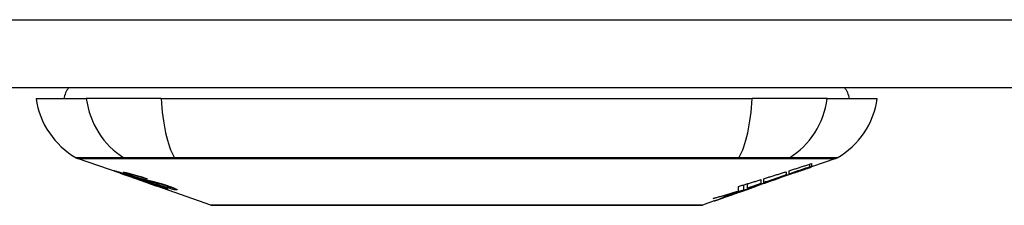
# Model space of a CAD drawing. Header units: inches. Extents: x 19 to 626, y 56 to 294.
# Tile 35 of 256: x 116.977 to 118.406, y 55.894 to 56.164. Entities that reach past the tile are written whole.
import ezdxf

# ---------------------------------------------------------------- set-up
doc = ezdxf.new("R2010")
doc.units = ezdxf.units.IN
doc.header["$MEASUREMENT"] = 0
doc.layers.add('Visible Edges(ANSI)', color=7, linetype='Continuous', lineweight=25)
doc.layers.add('Visible Tangent Edges(ANSI)', color=7, linetype='Continuous', lineweight=25)

msp = doc.modelspace()

# ---------------------------------------------------------------- linework, layer by layer
at = {"layer": 'Visible Edges(ANSI)'}
for p, q in [((150.4139, 56.065), (84.8089, 56.065)), ((117.0012, 56.0493), (117.074, 56.0493)), ((117.1827, 56.0493), (117.074, 56.0493)), ((117.1827, 56.0493), (118.0401, 56.0493)), ((118.1489, 56.0493), (118.0401, 56.0493)), ((118.1489, 56.0493), (118.2217, 56.0493)), ((117.1229, 55.9407), (117.0611, 55.9624)), ((118.1241, 55.9501), (118.1241, 55.9542)), ((118.1618, 55.9624), (118.1263, 55.95)), ((118.1263, 55.9549), (118.1263, 55.9502)), ((118.1263, 55.95), (118.1263, 55.95)), ((117.1229, 55.9407), (117.1307, 55.938)), ((117.1233, 55.9414), (117.1233, 55.9421)), ((117.1307, 55.938), (117.1311, 55.9379)), ((117.1662, 55.9256), (117.1311, 55.9379)), ((117.1365, 55.9393), (117.1365, 55.9406)), ((117.1439, 55.9351), (117.1439, 55.9354)), ((118.0896, 55.9431), (118.0896, 55.9383)), ((118.0937, 55.9397), (118.0937, 55.9444)), ((118.1022, 55.9416), (118.1022, 55.9423)), ((117.1605, 55.9328), (117.1605, 55.9335)), ((117.1667, 55.9254), (117.1764, 55.922)), ((117.2546, 55.8946), (117.1764, 55.922)), ((117.1837, 55.9207), (117.1837, 55.9215)), ((117.1973, 55.9195), (117.1973, 55.9209)), ((118.0203, 55.915), (118.0203, 55.9216)), ((118.0279, 55.9164), (118.0279, 55.9239)), ((118.0332, 55.919), (118.0332, 55.9255)), ((118.0428, 55.9208), (118.0428, 55.9209)), ((118.0446, 55.9215), (118.045, 55.9216)), ((118.045, 55.9216), (118.045, 55.9228)), ((118.0529, 55.9316), (118.0529, 55.9257)), ((118.057, 55.9271), (118.057, 55.9328)), ((118.057, 55.9264), (118.057, 55.9267)), ((118.0788, 55.9334), (118.0683, 55.9297)), ((118.0736, 55.9315), (118.0734, 55.9314)), ((118.0736, 55.9315), (118.0736, 55.9319)), ((118.0069, 55.9082), (118.0069, 55.9082)), ((118.0198, 55.9127), (118.0162, 55.9114)), ((118.0162, 55.9114), (118.0162, 55.9115)), ((118.0334, 55.9175), (118.0299, 55.9163)), ((118.0403, 55.9198), (118.0357, 55.9182)), ((117.9851, 55.9005), (117.9682, 55.8946))]:
    msp.add_line(p, q, dxfattribs=at)
at = {"layer": 'Visible Edges(ANSI)', "flags": 128}
for points in [[(118.0736, 55.9319), (118.0755, 55.9326), (118.0775, 55.9333), (118.0795, 55.934), (118.0814, 55.9347), (118.0834, 55.9354), (118.0854, 55.9362), (118.0873, 55.9369), (118.0893, 55.9376), (118.0914, 55.9383), (118.0934, 55.9391), (118.0954, 55.9398), (118.0975, 55.9405), (118.0996, 55.9413), (118.1017, 55.942), (118.1038, 55.9428), (118.1059, 55.9436), (118.1081, 55.9444), (118.1103, 55.9452), (118.1125, 55.946), (118.1147, 55.9468), (118.117, 55.9476), (118.1193, 55.9484), (118.1217, 55.9493), (118.1241, 55.9501)], [(118.0937, 55.9444), (118.0951, 55.9448), (118.0964, 55.9453), (118.0978, 55.9457), (118.0992, 55.9461), (118.1005, 55.9466), (118.1019, 55.947), (118.1032, 55.9474), (118.1046, 55.9479), (118.106, 55.9483), (118.1073, 55.9487), (118.1087, 55.9492), (118.11, 55.9496), (118.1114, 55.9501), (118.1128, 55.9505), (118.1141, 55.9509), (118.1155, 55.9514), (118.1168, 55.9518), (118.1182, 55.9522), (118.1195, 55.9527), (118.1209, 55.9531), (118.1223, 55.9536), (118.1236, 55.954), (118.125, 55.9544), (118.1263, 55.9549)], [(118.1241, 55.9501), (118.1228, 55.9497), (118.1216, 55.9493), (118.1203, 55.9488), (118.119, 55.9484), (118.1178, 55.948), (118.1165, 55.9475), (118.1152, 55.9471), (118.114, 55.9467), (118.1127, 55.9462), (118.1114, 55.9458), (118.1102, 55.9454), (118.1089, 55.9449), (118.1076, 55.9445), (118.1064, 55.9441), (118.1051, 55.9436), (118.1038, 55.9432), (118.1026, 55.9427), (118.1013, 55.9423), (118.1, 55.9419), (118.0988, 55.9414), (118.0975, 55.941), (118.0962, 55.9406), (118.095, 55.9401), (118.0937, 55.9397)], [(118.1263, 55.9502), (118.1253, 55.9499), (118.1243, 55.9495), (118.1233, 55.9492), (118.1224, 55.9488), (118.1214, 55.9484), (118.1204, 55.9481), (118.1194, 55.9477), (118.1184, 55.9474), (118.1173, 55.947), (118.1163, 55.9467), (118.1153, 55.9463), (118.1143, 55.9459), (118.1133, 55.9456), (118.1123, 55.9452), (118.1113, 55.9449), (118.1103, 55.9445), (118.1093, 55.9441), (118.1083, 55.9438), (118.1073, 55.9434), (118.1063, 55.9431), (118.1052, 55.9427), (118.1042, 55.9424), (118.1032, 55.942), (118.1022, 55.9416)], [(118.1022, 55.9416), (118.1032, 55.942), (118.1042, 55.9423), (118.1052, 55.9427), (118.1062, 55.943), (118.1073, 55.9434), (118.1083, 55.9437), (118.1093, 55.9441), (118.1103, 55.9444), (118.1113, 55.9448), (118.1123, 55.9451), (118.1133, 55.9454), (118.1143, 55.9458), (118.1153, 55.9461), (118.1163, 55.9465), (118.1173, 55.9468), (118.1183, 55.9472), (118.1193, 55.9475), (118.1203, 55.9479), (118.1213, 55.9482), (118.1223, 55.9486), (118.1233, 55.9489), (118.1243, 55.9493), (118.1253, 55.9496), (118.1263, 55.95)], [(117.1332, 55.9374), (117.1321, 55.9378), (117.1309, 55.9382), (117.1298, 55.9386), (117.1287, 55.939), (117.1277, 55.9394), (117.1266, 55.9398), (117.1256, 55.9401), (117.1246, 55.9405), (117.1237, 55.9408), (117.1227, 55.9412), (117.1217, 55.9415), (117.1207, 55.9419), (117.1197, 55.9423), (117.1188, 55.9426), (117.118, 55.9429), (117.1172, 55.9432), (117.1166, 55.9435), (117.116, 55.9437), (117.1155, 55.9439), (117.115, 55.9441), (117.1146, 55.9443), (117.1144, 55.9444), (117.1145, 55.9445), (117.1148, 55.9444)], [(117.1148, 55.9444), (117.1156, 55.9443), (117.1166, 55.944), (117.1178, 55.9437), (117.119, 55.9434), (117.1202, 55.9431), (117.1212, 55.9428), (117.1224, 55.9424), (117.1237, 55.942), (117.1251, 55.9416), (117.1266, 55.9411), (117.1281, 55.9407), (117.1295, 55.9402), (117.131, 55.9397), (117.1323, 55.9393), (117.1336, 55.9389), (117.1348, 55.9385), (117.136, 55.9381), (117.1372, 55.9377), (117.1384, 55.9373), (117.1396, 55.9369), (117.1408, 55.9365), (117.142, 55.9361), (117.1432, 55.9357), (117.1444, 55.9353)], [(117.1237, 55.9414), (117.1235, 55.9414), (117.1234, 55.9414), (117.1233, 55.9414), (117.1233, 55.9414), (117.1234, 55.9413), (117.1235, 55.9413), (117.1236, 55.9412), (117.1239, 55.9411), (117.1242, 55.9409), (117.1245, 55.9408), (117.125, 55.9406), (117.1255, 55.9404), (117.1261, 55.9402), (117.1268, 55.9399), (117.1275, 55.9396), (117.1283, 55.9394), (117.129, 55.9391), (117.1296, 55.9389), (117.1303, 55.9386), (117.1309, 55.9384), (117.1316, 55.9382), (117.1323, 55.9379), (117.133, 55.9377), (117.1337, 55.9374)], [(117.1439, 55.9351), (117.1427, 55.9355), (117.1414, 55.9359), (117.1402, 55.9363), (117.1389, 55.9367), (117.1377, 55.9371), (117.1365, 55.9375), (117.1353, 55.9379), (117.1342, 55.9383), (117.1331, 55.9387), (117.132, 55.939), (117.1309, 55.9394), (117.1299, 55.9397), (117.1289, 55.94), (117.1281, 55.9402), (117.1274, 55.9404), (117.1267, 55.9406), (117.1261, 55.9408), (117.1256, 55.9409), (117.1252, 55.941), (117.1248, 55.9411), (117.1244, 55.9412), (117.1241, 55.9413), (117.1239, 55.9413), (117.1237, 55.9414)], [(117.1431, 55.936), (117.142, 55.9364), (117.1409, 55.9368), (117.1399, 55.9371), (117.1389, 55.9375), (117.1379, 55.9379), (117.1369, 55.9382), (117.136, 55.9385), (117.1352, 55.9389), (117.1343, 55.9392), (117.1335, 55.9395), (117.1327, 55.9398), (117.1317, 55.9402), (117.1306, 55.9407), (117.1295, 55.9411), (117.1287, 55.9415), (117.1281, 55.9418), (117.1278, 55.942), (117.1277, 55.9422), (117.1276, 55.9422), (117.1277, 55.9423), (117.1279, 55.9423), (117.1282, 55.9423), (117.1286, 55.9423), (117.1291, 55.9422)], [(117.1291, 55.9422), (117.1299, 55.9421), (117.1309, 55.9419), (117.132, 55.9417), (117.1332, 55.9414), (117.1345, 55.9411), (117.1359, 55.9408), (117.1372, 55.9404), (117.1387, 55.9401), (117.1403, 55.9396), (117.1419, 55.9392), (117.1437, 55.9387), (117.1455, 55.9382), (117.1472, 55.9377), (117.1488, 55.9372), (117.1504, 55.9367), (117.1518, 55.9363), (117.1531, 55.9359), (117.1544, 55.9354), (117.1558, 55.935), (117.1571, 55.9346), (117.1584, 55.9342), (117.1597, 55.9337), (117.161, 55.9333), (117.1623, 55.9329)], [(117.1531, 55.9307), (117.1524, 55.931), (117.1516, 55.9312), (117.1507, 55.9315), (117.1499, 55.9318), (117.1489, 55.9321), (117.148, 55.9324), (117.1469, 55.9327), (117.1459, 55.9331), (117.1449, 55.9334), (117.144, 55.9337), (117.143, 55.934), (117.1422, 55.9343), (117.1414, 55.9346), (117.1406, 55.9349), (117.1399, 55.9351), (117.1392, 55.9354), (117.1384, 55.9356), (117.1377, 55.9359), (117.1369, 55.9361), (117.1362, 55.9364), (117.1355, 55.9367), (117.1347, 55.9369), (117.134, 55.9372), (117.1332, 55.9374)], [(117.1337, 55.9374), (117.1344, 55.9372), (117.1351, 55.937), (117.1358, 55.9367), (117.1365, 55.9365), (117.1372, 55.9362), (117.1379, 55.936), (117.1385, 55.9358), (117.1392, 55.9356), (117.1397, 55.9354), (117.1403, 55.9352), (117.1408, 55.935), (117.1412, 55.9349), (117.1417, 55.9347), (117.1421, 55.9346), (117.1425, 55.9345), (117.1428, 55.9343), (117.1432, 55.9342), (117.1435, 55.9341), (117.1439, 55.934), (117.1442, 55.9339), (117.1445, 55.9338), (117.1448, 55.9337), (117.1451, 55.9336), (117.1454, 55.9335)], [(117.1378, 55.9393), (117.1373, 55.9393), (117.1369, 55.9394), (117.1367, 55.9394), (117.1366, 55.9393), (117.1365, 55.9392), (117.1366, 55.9391), (117.1368, 55.939), (117.137, 55.9389), (117.1372, 55.9388), (117.1376, 55.9386), (117.138, 55.9384), (117.1384, 55.9382), (117.139, 55.938), (117.1396, 55.9378), (117.1401, 55.9376), (117.1407, 55.9374), (117.1412, 55.9372), (117.1417, 55.937), (117.1422, 55.9368), (117.1427, 55.9366), (117.1432, 55.9364), (117.1437, 55.9362), (117.1443, 55.936), (117.1449, 55.9358)], [(117.1605, 55.9328), (117.1598, 55.9331), (117.1591, 55.9333), (117.1583, 55.9336), (117.1576, 55.9338), (117.1568, 55.9341), (117.1561, 55.9343), (117.1553, 55.9345), (117.1546, 55.9348), (117.1539, 55.935), (117.1531, 55.9352), (117.1524, 55.9355), (117.1517, 55.9357), (117.151, 55.9359), (117.1501, 55.9361), (117.1491, 55.9364), (117.148, 55.9368), (117.1467, 55.9371), (117.1454, 55.9375), (117.1439, 55.9379), (117.1424, 55.9383), (117.1409, 55.9386), (117.1397, 55.9389), (117.1386, 55.9391), (117.1378, 55.9393)], [(117.1642, 55.9293), (117.1633, 55.9296), (117.1624, 55.9298), (117.1614, 55.9301), (117.1604, 55.9304), (117.1594, 55.9307), (117.1583, 55.931), (117.1572, 55.9314), (117.156, 55.9317), (117.155, 55.932), (117.154, 55.9324), (117.153, 55.9327), (117.1521, 55.933), (117.1513, 55.9332), (117.1505, 55.9335), (117.1498, 55.9337), (117.149, 55.934), (117.1483, 55.9342), (117.1475, 55.9345), (117.1468, 55.9347), (117.146, 55.935), (117.1453, 55.9353), (117.1445, 55.9355), (117.1438, 55.9358), (117.1431, 55.936)], [(117.1444, 55.9353), (117.1444, 55.9352), (117.1444, 55.9352), (117.1443, 55.9352), (117.1443, 55.9352), (117.1443, 55.9352), (117.1443, 55.9352), (117.1443, 55.9352), (117.1442, 55.9352), (117.1442, 55.9352), (117.1442, 55.9352), (117.1442, 55.9352), (117.1442, 55.9352), (117.1441, 55.9351), (117.1441, 55.9351), (117.1441, 55.9351), (117.1441, 55.9351), (117.144, 55.9351), (117.144, 55.9351), (117.144, 55.9351), (117.144, 55.9351), (117.144, 55.9351), (117.1439, 55.9351), (117.1439, 55.9351), (117.1439, 55.9351)], [(117.1449, 55.9358), (117.1456, 55.9356), (117.1463, 55.9353), (117.1471, 55.9351), (117.1478, 55.9349), (117.1485, 55.9346), (117.1493, 55.9344), (117.15, 55.9341), (117.1506, 55.9339), (117.1513, 55.9337), (117.1518, 55.9335), (117.1523, 55.9334), (117.1528, 55.9332), (117.1533, 55.9331), (117.1537, 55.933), (117.1541, 55.9329), (117.1545, 55.9327), (117.1549, 55.9326), (117.1553, 55.9325), (117.1557, 55.9324), (117.1561, 55.9323), (117.1565, 55.9322), (117.1568, 55.9321), (117.1571, 55.932), (117.1575, 55.9319)], [(118.057, 55.9328), (118.0583, 55.9332), (118.0597, 55.9337), (118.0611, 55.9341), (118.0624, 55.9345), (118.0638, 55.9349), (118.0651, 55.9354), (118.0665, 55.9358), (118.0679, 55.9362), (118.0692, 55.9366), (118.0706, 55.9371), (118.072, 55.9375), (118.0733, 55.9379), (118.0747, 55.9383), (118.076, 55.9388), (118.0774, 55.9392), (118.0787, 55.9396), (118.0801, 55.9401), (118.0815, 55.9405), (118.0828, 55.9409), (118.0842, 55.9414), (118.0855, 55.9418), (118.0869, 55.9422), (118.0882, 55.9426), (118.0896, 55.9431)], [(118.0896, 55.9383), (118.0883, 55.9378), (118.0869, 55.9374), (118.0855, 55.9369), (118.0842, 55.9364), (118.0828, 55.936), (118.0815, 55.9355), (118.0801, 55.935), (118.0787, 55.9346), (118.0774, 55.9341), (118.076, 55.9336), (118.0747, 55.9332), (118.0733, 55.9327), (118.0719, 55.9322), (118.0706, 55.9318), (118.0692, 55.9313), (118.0679, 55.9308), (118.0665, 55.9304), (118.0651, 55.9299), (118.0638, 55.9294), (118.0624, 55.929), (118.0611, 55.9285), (118.0597, 55.9281), (118.0583, 55.9276), (118.057, 55.9271)], [(118.1074, 55.9434), (118.106, 55.9429), (118.1046, 55.9424), (118.1032, 55.9419), (118.1018, 55.9414), (118.1004, 55.9409), (118.0989, 55.9404), (118.0975, 55.9399), (118.0961, 55.9394), (118.0947, 55.9389), (118.0933, 55.9384), (118.0919, 55.9379), (118.0905, 55.9374), (118.0891, 55.9369), (118.0876, 55.9364), (118.0862, 55.9359), (118.0848, 55.9354), (118.0834, 55.9349), (118.082, 55.9345), (118.0806, 55.934), (118.0792, 55.9335), (118.0778, 55.933), (118.0764, 55.9325), (118.075, 55.932), (118.0736, 55.9315)], [(117.1454, 55.9335), (117.1457, 55.9334), (117.1461, 55.9333), (117.1465, 55.9332), (117.147, 55.9331), (117.1474, 55.933), (117.1479, 55.9328), (117.1483, 55.9327), (117.1488, 55.9326), (117.1493, 55.9324), (117.1498, 55.9323), (117.1504, 55.9321), (117.1509, 55.932), (117.1514, 55.9319), (117.1519, 55.9317), (117.1525, 55.9316), (117.153, 55.9314), (117.1535, 55.9313), (117.1541, 55.9311), (117.1546, 55.931), (117.1552, 55.9308), (117.1558, 55.9307), (117.1564, 55.9305), (117.157, 55.9303), (117.1576, 55.9302)], [(117.1675, 55.9267), (117.1669, 55.9269), (117.1662, 55.9271), (117.1655, 55.9273), (117.1648, 55.9275), (117.1642, 55.9276), (117.1635, 55.9278), (117.1629, 55.928), (117.1624, 55.9281), (117.1618, 55.9283), (117.1613, 55.9284), (117.1609, 55.9285), (117.1604, 55.9286), (117.1599, 55.9288), (117.1595, 55.9289), (117.159, 55.929), (117.1585, 55.9292), (117.1579, 55.9293), (117.1573, 55.9295), (117.1567, 55.9296), (117.156, 55.9298), (117.1553, 55.9301), (117.1546, 55.9303), (117.1538, 55.9305), (117.1531, 55.9307)], [(117.1575, 55.9319), (117.1579, 55.9318), (117.1584, 55.9317), (117.1589, 55.9316), (117.1595, 55.9314), (117.1601, 55.9313), (117.1607, 55.9312), (117.1613, 55.931), (117.1619, 55.9309), (117.1626, 55.9307), (117.1633, 55.9306), (117.164, 55.9304), (117.1647, 55.9302), (117.1654, 55.9301), (117.1661, 55.9299), (117.1668, 55.9298), (117.1675, 55.9296), (117.1682, 55.9294), (117.1689, 55.9293), (117.1696, 55.9291), (117.1703, 55.929), (117.171, 55.9288), (117.1718, 55.9286), (117.1725, 55.9284), (117.1733, 55.9283)], [(117.1576, 55.9302), (117.1583, 55.93), (117.1591, 55.9297), (117.1598, 55.9295), (117.1607, 55.9293), (117.1616, 55.929), (117.1625, 55.9287), (117.1634, 55.9284), (117.1644, 55.9281), (117.1652, 55.9278), (117.1661, 55.9276), (117.1669, 55.9273), (117.1676, 55.9271), (117.1682, 55.9269), (117.1689, 55.9267), (117.1695, 55.9265), (117.1701, 55.9263), (117.1708, 55.9261), (117.1714, 55.9258), (117.172, 55.9256), (117.1727, 55.9254), (117.1733, 55.9252), (117.1739, 55.925), (117.1746, 55.9248), (117.1752, 55.9246)], [(117.1623, 55.9329), (117.1623, 55.9329), (117.1622, 55.9329), (117.1621, 55.9329), (117.162, 55.9329), (117.162, 55.9329), (117.1619, 55.9329), (117.1618, 55.9329), (117.1617, 55.9329), (117.1617, 55.9329), (117.1616, 55.9329), (117.1615, 55.9329), (117.1614, 55.9329), (117.1614, 55.9329), (117.1613, 55.9329), (117.1612, 55.9329), (117.1611, 55.9329), (117.1611, 55.9329), (117.161, 55.9328), (117.1609, 55.9328), (117.1608, 55.9328), (117.1608, 55.9328), (117.1607, 55.9328), (117.1606, 55.9328), (117.1605, 55.9328)], [(117.1826, 55.9249), (117.1819, 55.9251), (117.1811, 55.9253), (117.1803, 55.9255), (117.1795, 55.9257), (117.1787, 55.9259), (117.1779, 55.9261), (117.1771, 55.9263), (117.1763, 55.9265), (117.1756, 55.9266), (117.175, 55.9268), (117.1743, 55.9269), (117.1737, 55.927), (117.1731, 55.9272), (117.1724, 55.9273), (117.1718, 55.9275), (117.1711, 55.9276), (117.1703, 55.9278), (117.1696, 55.928), (117.1687, 55.9282), (117.1678, 55.9284), (117.1669, 55.9286), (117.166, 55.9288), (117.1651, 55.9291), (117.1642, 55.9293)], [(117.192, 55.9176), (117.1918, 55.9177), (117.1915, 55.9177), (117.1912, 55.9178), (117.1908, 55.9179), (117.1903, 55.918), (117.1898, 55.9181), (117.1892, 55.9183), (117.1886, 55.9184), (117.1879, 55.9186), (117.1871, 55.9189), (117.1861, 55.9192), (117.185, 55.9196), (117.1835, 55.92), (117.1819, 55.9206), (117.1801, 55.9211), (117.1784, 55.9217), (117.1767, 55.9223), (117.1752, 55.9228), (117.1737, 55.9233), (117.1721, 55.9239), (117.1706, 55.9244), (117.169, 55.9249), (117.1675, 55.9255), (117.1659, 55.926)], [(117.1659, 55.926), (117.1659, 55.926), (117.1659, 55.926), (117.166, 55.926), (117.166, 55.926), (117.166, 55.926), (117.166, 55.926), (117.1661, 55.926), (117.1661, 55.926), (117.1661, 55.926), (117.1661, 55.926), (117.1662, 55.926), (117.1662, 55.926), (117.1662, 55.926), (117.1662, 55.926), (117.1663, 55.926), (117.1663, 55.926), (117.1663, 55.926), (117.1663, 55.926), (117.1664, 55.926), (117.1664, 55.926), (117.1664, 55.926), (117.1664, 55.926), (117.1665, 55.926), (117.1665, 55.926)], [(117.1662, 55.9256), (117.1663, 55.9256), (117.1663, 55.9256), (117.1663, 55.9256), (117.1663, 55.9256), (117.1663, 55.9255), (117.1663, 55.9255), (117.1664, 55.9255), (117.1664, 55.9255), (117.1664, 55.9255), (117.1664, 55.9255), (117.1664, 55.9255), (117.1665, 55.9255), (117.1665, 55.9255), (117.1665, 55.9255), (117.1665, 55.9255), (117.1665, 55.9255), (117.1665, 55.9255), (117.1666, 55.9255), (117.1666, 55.9255), (117.1666, 55.9255), (117.1666, 55.9255), (117.1666, 55.9254), (117.1666, 55.9254), (117.1667, 55.9254)], [(117.1665, 55.926), (117.1681, 55.9254), (117.1697, 55.9249), (117.1714, 55.9243), (117.1729, 55.9238), (117.1745, 55.9233), (117.1759, 55.9228), (117.1772, 55.9224), (117.1782, 55.9221), (117.1789, 55.9218), (117.1794, 55.9217), (117.1799, 55.9215), (117.1803, 55.9214), (117.1807, 55.9213), (117.1811, 55.9212), (117.1814, 55.9211), (117.1817, 55.921), (117.182, 55.9209), (117.1823, 55.9209), (117.1825, 55.9208), (117.1827, 55.9208), (117.1829, 55.9207), (117.183, 55.9207), (117.1832, 55.9207), (117.1833, 55.9207)], [(117.1746, 55.9244), (117.1743, 55.9245), (117.1739, 55.9246), (117.1736, 55.9247), (117.1733, 55.9248), (117.173, 55.9249), (117.1727, 55.925), (117.1724, 55.9251), (117.1721, 55.9252), (117.1718, 55.9253), (117.1715, 55.9254), (117.1711, 55.9255), (117.1708, 55.9256), (117.1705, 55.9257), (117.1702, 55.9258), (117.1699, 55.9259), (117.1697, 55.926), (117.1694, 55.9261), (117.1691, 55.9262), (117.1688, 55.9263), (117.1686, 55.9263), (117.1683, 55.9264), (117.168, 55.9265), (117.1678, 55.9266), (117.1675, 55.9267)], [(117.1733, 55.9283), (117.1741, 55.928), (117.175, 55.9278), (117.1759, 55.9276), (117.1768, 55.9273), (117.1778, 55.9271), (117.1788, 55.9268), (117.1798, 55.9265), (117.1808, 55.9262), (117.1817, 55.9259), (117.1826, 55.9257), (117.1834, 55.9254), (117.1842, 55.9252), (117.1849, 55.925), (117.1855, 55.9248), (117.1862, 55.9246), (117.1868, 55.9244), (117.1874, 55.9242), (117.1881, 55.924), (117.1887, 55.9238), (117.1893, 55.9236), (117.19, 55.9234), (117.1906, 55.9232), (117.1912, 55.923), (117.1918, 55.9228)], [(117.1833, 55.9207), (117.1834, 55.9207), (117.1835, 55.9207), (117.1835, 55.9207), (117.1836, 55.9207), (117.1836, 55.9207), (117.1837, 55.9207), (117.1837, 55.9207), (117.1837, 55.9207), (117.1837, 55.9207), (117.1837, 55.9208), (117.1836, 55.9208), (117.1836, 55.9208), (117.1835, 55.9209), (117.1834, 55.921), (117.1833, 55.921), (117.1831, 55.9211), (117.183, 55.9212), (117.1828, 55.9213), (117.1824, 55.9214), (117.1816, 55.9217), (117.1803, 55.9223), (117.1786, 55.9229), (117.1767, 55.9236), (117.1746, 55.9244)], [(117.2044, 55.9165), (117.204, 55.9166), (117.2034, 55.9166), (117.2028, 55.9167), (117.2022, 55.9168), (117.2015, 55.917), (117.2007, 55.9171), (117.1998, 55.9173), (117.1989, 55.9176), (117.1979, 55.9178), (117.1968, 55.9181), (117.1955, 55.9185), (117.194, 55.9189), (117.1923, 55.9194), (117.1905, 55.9199), (117.1887, 55.9204), (117.187, 55.921), (117.1854, 55.9215), (117.1839, 55.922), (117.1824, 55.9225), (117.181, 55.923), (117.1795, 55.9235), (117.178, 55.9239), (117.1766, 55.9244), (117.1751, 55.9249)], [(117.1751, 55.9249), (117.1752, 55.9249), (117.1753, 55.9249), (117.1754, 55.9249), (117.1754, 55.9249), (117.1755, 55.9249), (117.1756, 55.9249), (117.1757, 55.9249), (117.1758, 55.9249), (117.1758, 55.9249), (117.1759, 55.9249), (117.176, 55.9249), (117.1761, 55.9249), (117.1761, 55.9249), (117.1762, 55.9249), (117.1763, 55.9248), (117.1764, 55.9248), (117.1765, 55.9248), (117.1765, 55.9248), (117.1766, 55.9248), (117.1767, 55.9248), (117.1768, 55.9248), (117.1769, 55.9248), (117.1769, 55.9248), (117.177, 55.9248)], [(117.1752, 55.9246), (117.1774, 55.9238), (117.1794, 55.9231), (117.1814, 55.9224), (117.1833, 55.9217), (117.185, 55.921), (117.1864, 55.9205), (117.1875, 55.9201), (117.1882, 55.9198), (117.1888, 55.9196), (117.1893, 55.9194), (117.1897, 55.9192), (117.1902, 55.919), (117.1905, 55.9188), (117.1909, 55.9187), (117.1912, 55.9185), (117.1914, 55.9184), (117.1917, 55.9182), (117.192, 55.9181), (117.1922, 55.918), (117.1924, 55.9178), (117.1924, 55.9177), (117.1924, 55.9177), (117.1923, 55.9176), (117.192, 55.9176)], [(117.177, 55.9248), (117.1783, 55.9244), (117.1795, 55.9239), (117.1808, 55.9235), (117.1821, 55.9231), (117.1833, 55.9227), (117.1846, 55.9223), (117.1858, 55.9219), (117.187, 55.9216), (117.1881, 55.9212), (117.1891, 55.9209), (117.19, 55.9207), (117.1907, 55.9205), (117.1914, 55.9203), (117.1919, 55.9202), (117.1925, 55.92), (117.193, 55.9199), (117.1935, 55.9198), (117.1939, 55.9197), (117.1943, 55.9196), (117.1947, 55.9196), (117.195, 55.9195), (117.1954, 55.9195), (117.1957, 55.9194), (117.1959, 55.9194)], [(117.1899, 55.9227), (117.1896, 55.9228), (117.1893, 55.9229), (117.189, 55.923), (117.1887, 55.9231), (117.1883, 55.9232), (117.188, 55.9233), (117.1877, 55.9234), (117.1874, 55.9235), (117.1871, 55.9236), (117.1868, 55.9237), (117.1865, 55.9238), (117.1862, 55.9239), (117.1858, 55.924), (117.1855, 55.9241), (117.1852, 55.9242), (117.1849, 55.9243), (117.1846, 55.9244), (117.1843, 55.9245), (117.184, 55.9245), (117.1838, 55.9246), (117.1835, 55.9247), (117.1832, 55.9248), (117.1829, 55.9249), (117.1826, 55.9249)], [(117.1959, 55.9194), (117.1961, 55.9194), (117.1963, 55.9194), (117.1965, 55.9194), (117.1966, 55.9194), (117.1968, 55.9194), (117.1969, 55.9194), (117.197, 55.9194), (117.1971, 55.9194), (117.1972, 55.9194), (117.1973, 55.9195), (117.1973, 55.9195), (117.1973, 55.9196), (117.1973, 55.9196), (117.1972, 55.9197), (117.1971, 55.9198), (117.197, 55.9199), (117.1967, 55.92), (117.1962, 55.9203), (117.1955, 55.9206), (117.1947, 55.9209), (117.1937, 55.9213), (117.1925, 55.9218), (117.1913, 55.9222), (117.1899, 55.9227)], [(117.1918, 55.9228), (117.1928, 55.9225), (117.1937, 55.9221), (117.1946, 55.9218), (117.1955, 55.9215), (117.1964, 55.9212), (117.1972, 55.9209), (117.198, 55.9206), (117.1988, 55.9203), (117.1996, 55.92), (117.2003, 55.9197), (117.201, 55.9195), (117.2017, 55.9192), (117.2026, 55.9188), (117.2037, 55.9183), (117.2046, 55.9178), (117.2053, 55.9174), (117.2057, 55.9171), (117.2059, 55.9169), (117.206, 55.9167), (117.2059, 55.9166), (117.2057, 55.9165), (117.2054, 55.9165), (117.205, 55.9165), (117.2044, 55.9165)], [(118.045, 55.9216), (118.0431, 55.921), (118.0412, 55.9204), (118.0393, 55.9197), (118.0374, 55.9191), (118.0355, 55.9184), (118.0336, 55.9178), (118.0317, 55.9172), (118.0298, 55.9165), (118.0279, 55.9159), (118.026, 55.9152), (118.0241, 55.9146), (118.0221, 55.914), (118.0202, 55.9133), (118.0183, 55.9127), (118.0163, 55.9121), (118.0144, 55.9114), (118.0125, 55.9108), (118.0105, 55.9102), (118.0086, 55.9096), (118.0067, 55.9089), (118.0048, 55.9083), (118.0028, 55.9077), (118.0009, 55.9071), (117.999, 55.9065)], [(118.0203, 55.9216), (118.0217, 55.922), (118.023, 55.9224), (118.0244, 55.9228), (118.0257, 55.9233), (118.0271, 55.9237), (118.0285, 55.9241), (118.0298, 55.9245), (118.0312, 55.9249), (118.0325, 55.9253), (118.0339, 55.9257), (118.0353, 55.9261), (118.0366, 55.9266), (118.038, 55.927), (118.0393, 55.9274), (118.0407, 55.9278), (118.0421, 55.9282), (118.0434, 55.9286), (118.0448, 55.929), (118.0461, 55.9295), (118.0475, 55.9299), (118.0488, 55.9303), (118.0502, 55.9307), (118.0516, 55.9311), (118.0529, 55.9316)], [(118.0299, 55.9163), (118.0306, 55.9165), (118.0312, 55.9167), (118.0318, 55.9169), (118.0324, 55.9172), (118.033, 55.9174), (118.0336, 55.9176), (118.0342, 55.9178), (118.0348, 55.918), (118.0355, 55.9182), (118.0361, 55.9185), (118.0367, 55.9187), (118.0373, 55.9189), (118.0379, 55.9191), (118.0385, 55.9193), (118.0391, 55.9196), (118.0397, 55.9198), (118.0403, 55.92), (118.0409, 55.9202), (118.0416, 55.9204), (118.0422, 55.9206), (118.0428, 55.9209), (118.0434, 55.9211), (118.044, 55.9213), (118.0446, 55.9215)], [(118.0332, 55.919), (118.0349, 55.9196), (118.0366, 55.9201), (118.0383, 55.9206), (118.04, 55.9212), (118.0416, 55.9217), (118.0433, 55.9223), (118.045, 55.9228), (118.0467, 55.9234), (118.0484, 55.9239), (118.0501, 55.9244), (118.0518, 55.925), (118.0535, 55.9255), (118.0552, 55.9261), (118.0568, 55.9266), (118.0585, 55.9272), (118.0602, 55.9277), (118.0619, 55.9283), (118.0636, 55.9289), (118.0652, 55.9294), (118.0669, 55.93), (118.0686, 55.9305), (118.0703, 55.9311), (118.0719, 55.9316), (118.0736, 55.9322)], [(118.0529, 55.9257), (118.0521, 55.9255), (118.0513, 55.9252), (118.0505, 55.9249), (118.0496, 55.9246), (118.0488, 55.9243), (118.048, 55.9241), (118.0472, 55.9238), (118.0464, 55.9235), (118.0455, 55.9232), (118.0447, 55.9229), (118.0439, 55.9227), (118.0431, 55.9224), (118.0422, 55.9221), (118.0414, 55.9218), (118.0406, 55.9215), (118.0398, 55.9213), (118.039, 55.921), (118.0381, 55.9207), (118.0373, 55.9204), (118.0365, 55.9202), (118.0357, 55.9199), (118.0349, 55.9196), (118.034, 55.9193), (118.0332, 55.919)], [(118.0428, 55.9208), (118.0428, 55.9208), (118.0428, 55.9208), (118.0428, 55.9208), (118.0428, 55.9208), (118.0427, 55.9207), (118.0427, 55.9207), (118.0426, 55.9207), (118.0426, 55.9207), (118.0425, 55.9207), (118.0424, 55.9206), (118.0423, 55.9206), (118.0422, 55.9206), (118.0421, 55.9205), (118.042, 55.9205), (118.0419, 55.9204), (118.0417, 55.9204), (118.0416, 55.9203), (118.0414, 55.9203), (118.0413, 55.9202), (118.0411, 55.9201), (118.0409, 55.9201), (118.0407, 55.92), (118.0405, 55.9199), (118.0403, 55.9199)], [(118.0734, 55.9314), (118.0721, 55.931), (118.0708, 55.9306), (118.0696, 55.9301), (118.0683, 55.9297), (118.0671, 55.9292), (118.0658, 55.9288), (118.0645, 55.9283), (118.0633, 55.9279), (118.062, 55.9275), (118.0607, 55.927), (118.0594, 55.9266), (118.0582, 55.9261), (118.0569, 55.9257), (118.0556, 55.9252), (118.0543, 55.9248), (118.053, 55.9244), (118.0518, 55.9239), (118.0505, 55.9235), (118.0492, 55.923), (118.0479, 55.9226), (118.0467, 55.9221), (118.0454, 55.9217), (118.0441, 55.9213), (118.0428, 55.9208)], [(118.0736, 55.9322), (118.0729, 55.9319), (118.0722, 55.9317), (118.0715, 55.9315), (118.0708, 55.9312), (118.0701, 55.931), (118.0694, 55.9307), (118.0687, 55.9305), (118.0681, 55.9303), (118.0674, 55.93), (118.0667, 55.9298), (118.066, 55.9295), (118.0653, 55.9293), (118.0646, 55.9291), (118.0639, 55.9288), (118.0632, 55.9286), (118.0625, 55.9283), (118.0618, 55.9281), (118.0611, 55.9279), (118.0604, 55.9276), (118.0598, 55.9274), (118.0591, 55.9271), (118.0584, 55.9269), (118.0577, 55.9267), (118.057, 55.9264)], [(118.057, 55.9264), (118.0577, 55.9267), (118.0584, 55.9269), (118.0591, 55.9271), (118.0598, 55.9273), (118.0605, 55.9276), (118.0611, 55.9278), (118.0618, 55.928), (118.0625, 55.9282), (118.0632, 55.9285), (118.0639, 55.9287), (118.0646, 55.9289), (118.0653, 55.9292), (118.066, 55.9294), (118.0667, 55.9296), (118.0674, 55.9298), (118.0681, 55.9301), (118.0688, 55.9303), (118.0694, 55.9305), (118.0701, 55.9308), (118.0708, 55.931), (118.0715, 55.9312), (118.0722, 55.9315), (118.0729, 55.9317), (118.0736, 55.9319)], [(118.0279, 55.9164), (118.0261, 55.9159), (118.0243, 55.9153), (118.0225, 55.9147), (118.0206, 55.9142), (118.0188, 55.9136), (118.017, 55.9131), (118.0151, 55.9126), (118.0133, 55.912), (118.0115, 55.9115), (118.0096, 55.911), (118.0078, 55.9105), (118.0059, 55.9099), (118.0041, 55.9094), (118.0022, 55.9089), (118.0004, 55.9084), (117.9985, 55.9079), (117.9967, 55.9074), (117.9948, 55.907), (117.993, 55.9065), (117.9911, 55.906), (117.9893, 55.9055), (117.9874, 55.9051), (117.9856, 55.9046), (117.9837, 55.9042)], [(117.9837, 55.9042), (117.9852, 55.9046), (117.9868, 55.905), (117.9883, 55.9055), (117.9898, 55.9059), (117.9914, 55.9064), (117.9929, 55.9068), (117.9944, 55.9072), (117.9959, 55.9077), (117.9975, 55.9081), (117.999, 55.9086), (118.0005, 55.909), (118.0021, 55.9095), (118.0036, 55.9099), (118.0051, 55.9104), (118.0066, 55.9108), (118.0082, 55.9113), (118.0097, 55.9118), (118.0112, 55.9122), (118.0127, 55.9127), (118.0142, 55.9131), (118.0158, 55.9136), (118.0173, 55.9141), (118.0188, 55.9145), (118.0203, 55.915)], [(118.0069, 55.9082), (118.0064, 55.908), (118.006, 55.9079), (118.0055, 55.9077), (118.0051, 55.9075), (118.0046, 55.9074), (118.0041, 55.9072), (118.0037, 55.907), (118.0032, 55.9069), (118.0028, 55.9067), (118.0023, 55.9066), (118.0018, 55.9064), (118.0014, 55.9062), (118.0009, 55.9061), (118.0005, 55.9059), (118.0001, 55.9058), (117.9996, 55.9056), (117.9992, 55.9055), (117.9988, 55.9053), (117.9984, 55.9052), (117.998, 55.9051), (117.9976, 55.9049), (117.9972, 55.9048), (117.9969, 55.9047), (117.9966, 55.9046)], [(117.999, 55.9065), (118.0002, 55.9069), (118.0014, 55.9073), (118.0026, 55.9077), (118.0038, 55.9081), (118.005, 55.9085), (118.0062, 55.909), (118.0074, 55.9094), (118.0087, 55.9098), (118.0099, 55.9102), (118.0111, 55.9106), (118.0123, 55.911), (118.0135, 55.9114), (118.0147, 55.9119), (118.0159, 55.9123), (118.0171, 55.9127), (118.0183, 55.9131), (118.0195, 55.9135), (118.0207, 55.9139), (118.0219, 55.9143), (118.0231, 55.9148), (118.0243, 55.9152), (118.0255, 55.9156), (118.0267, 55.916), (118.0279, 55.9164)], [(117.999, 55.9055), (118.0003, 55.9059), (118.0015, 55.9063), (118.0027, 55.9068), (118.004, 55.9072), (118.0052, 55.9077), (118.0064, 55.9081), (118.0076, 55.9085), (118.0087, 55.9089), (118.0097, 55.9092), (118.0106, 55.9095), (118.0114, 55.9098), (118.0122, 55.9101), (118.013, 55.9104), (118.0138, 55.9107), (118.0146, 55.9109), (118.0154, 55.9112), (118.0162, 55.9115), (118.017, 55.9118), (118.0177, 55.912), (118.0185, 55.9123), (118.0193, 55.9126), (118.0201, 55.9128), (118.0209, 55.9131), (118.0216, 55.9134)], [(118.0235, 55.914), (118.0233, 55.9139), (118.0232, 55.9139), (118.0231, 55.9138), (118.0229, 55.9138), (118.0228, 55.9137), (118.0226, 55.9137), (118.0225, 55.9136), (118.0223, 55.9136), (118.0222, 55.9135), (118.022, 55.9135), (118.0219, 55.9134), (118.0217, 55.9134), (118.0215, 55.9133), (118.0214, 55.9132), (118.0212, 55.9132), (118.0211, 55.9131), (118.0209, 55.9131), (118.0208, 55.913), (118.0206, 55.913), (118.0204, 55.9129), (118.0203, 55.9128), (118.0201, 55.9128), (118.0199, 55.9127), (118.0198, 55.9127)], [(118.0216, 55.9134), (118.022, 55.9135), (118.0224, 55.9137), (118.0228, 55.9138), (118.0233, 55.9139), (118.0237, 55.9141), (118.0241, 55.9142), (118.0244, 55.9144), (118.0248, 55.9145), (118.0252, 55.9146), (118.0256, 55.9148), (118.026, 55.9149), (118.0264, 55.915), (118.0267, 55.9151), (118.0271, 55.9153), (118.0275, 55.9154), (118.0278, 55.9155), (118.0282, 55.9156), (118.0285, 55.9158), (118.0289, 55.9159), (118.0292, 55.916), (118.0296, 55.9161), (118.0299, 55.9162), (118.0302, 55.9164), (118.0306, 55.9165)], [(118.0264, 55.915), (118.0263, 55.915), (118.0262, 55.915), (118.0261, 55.9149), (118.026, 55.9149), (118.0259, 55.9148), (118.0258, 55.9148), (118.0257, 55.9148), (118.0256, 55.9147), (118.0255, 55.9147), (118.0254, 55.9147), (118.0253, 55.9146), (118.0251, 55.9146), (118.025, 55.9145), (118.0249, 55.9145), (118.0248, 55.9144), (118.0246, 55.9144), (118.0245, 55.9143), (118.0244, 55.9143), (118.0242, 55.9142), (118.0241, 55.9142), (118.0239, 55.9141), (118.0238, 55.9141), (118.0236, 55.914), (118.0235, 55.914)], [(118.0274, 55.9154), (118.0273, 55.9154), (118.0273, 55.9153), (118.0273, 55.9153), (118.0273, 55.9153), (118.0272, 55.9153), (118.0272, 55.9153), (118.0272, 55.9153), (118.0271, 55.9153), (118.0271, 55.9153), (118.0271, 55.9153), (118.027, 55.9152), (118.027, 55.9152), (118.027, 55.9152), (118.0269, 55.9152), (118.0269, 55.9152), (118.0268, 55.9152), (118.0268, 55.9151), (118.0267, 55.9151), (118.0267, 55.9151), (118.0266, 55.9151), (118.0266, 55.9151), (118.0265, 55.9151), (118.0265, 55.915), (118.0264, 55.915)], [(118.0306, 55.9165), (118.0308, 55.9166), (118.0311, 55.9166), (118.0313, 55.9167), (118.0316, 55.9168), (118.0318, 55.9169), (118.0321, 55.917), (118.0323, 55.9171), (118.0325, 55.9171), (118.0327, 55.9172), (118.033, 55.9173), (118.0332, 55.9174), (118.0334, 55.9175), (118.0336, 55.9175), (118.0338, 55.9176), (118.034, 55.9177), (118.0342, 55.9177), (118.0344, 55.9178), (118.0346, 55.9179), (118.0348, 55.9179), (118.035, 55.918), (118.0352, 55.9181), (118.0353, 55.9181), (118.0355, 55.9182), (118.0357, 55.9182)], [(118.0403, 55.9199), (118.0401, 55.9198), (118.0399, 55.9197), (118.0397, 55.9196), (118.0395, 55.9196), (118.0392, 55.9195), (118.039, 55.9194), (118.0387, 55.9193), (118.0385, 55.9192), (118.0382, 55.9191), (118.0379, 55.919), (118.0377, 55.9189), (118.0374, 55.9188), (118.0371, 55.9187), (118.0368, 55.9186), (118.0365, 55.9185), (118.0362, 55.9184), (118.0358, 55.9183), (118.0355, 55.9182), (118.0352, 55.9181), (118.0348, 55.918), (118.0345, 55.9179), (118.0342, 55.9177), (118.0338, 55.9176), (118.0334, 55.9175)], [(117.2562, 55.8944), (117.2567, 55.8944), (117.258, 55.8944), (117.2601, 55.8944), (117.263, 55.8943), (117.2669, 55.8943), (117.2715, 55.8943), (117.277, 55.8943), (117.2833, 55.8943), (117.2904, 55.8943), (117.2982, 55.8943), (117.3068, 55.8942), (117.3161, 55.8942), (117.3261, 55.8942), (117.3368, 55.8942), (117.3481, 55.8942), (117.3601, 55.8942), (117.3726, 55.8942), (117.3858, 55.8942), (117.3995, 55.8942), (117.4137, 55.8942), (117.4284, 55.8942), (117.4435, 55.8943), (117.4591, 55.8943), (117.4751, 55.8943), (117.4915, 55.8943), (117.5081, 55.8943), (117.525, 55.8943), (117.542, 55.8943), (117.5591, 55.8944), (117.5764, 55.8944), (117.5938, 55.8944), (117.6113, 55.8944), (117.6288, 55.8944), (117.6463, 55.8944), (117.6636, 55.8944), (117.6808, 55.8943), (117.6977, 55.8943), (117.7145, 55.8943), (117.7311, 55.8943), (117.7475, 55.8943), (117.7635, 55.8943), (117.7791, 55.8943), (117.7943, 55.8942), (117.8091, 55.8942), (117.8233, 55.8942), (117.837, 55.8942), (117.8502, 55.8942), (117.8628, 55.8942), (117.8747, 55.8942), (117.8861, 55.8942), (117.8968, 55.8942), (117.9068, 55.8942), (117.9161, 55.8942), (117.9246, 55.8943), (117.9325, 55.8943), (117.9396, 55.8943), (117.9459, 55.8943), (117.9514, 55.8943), (117.956, 55.8943), (117.9598, 55.8943), (117.9628, 55.8944), (117.9649, 55.8944), (117.9662, 55.8944), (117.9666, 55.8944)], [(117.9851, 55.9005), (117.9852, 55.9006), (117.9854, 55.9006), (117.9855, 55.9007), (117.9857, 55.9008), (117.9859, 55.9008), (117.9861, 55.9009), (117.9863, 55.901), (117.9865, 55.901), (117.9867, 55.9011), (117.9869, 55.9012), (117.9871, 55.9012), (117.9873, 55.9013), (117.9875, 55.9014), (117.9877, 55.9015), (117.9879, 55.9015), (117.9882, 55.9016), (117.9884, 55.9017), (117.9886, 55.9018), (117.9889, 55.9019), (117.9891, 55.902), (117.9894, 55.9021), (117.9896, 55.9021), (117.9899, 55.9022), (117.9901, 55.9023)], [(117.9901, 55.9023), (117.9905, 55.9024), (117.9908, 55.9026), (117.9911, 55.9027), (117.9915, 55.9028), (117.9918, 55.9029), (117.9922, 55.903), (117.9925, 55.9032), (117.9929, 55.9033), (117.9932, 55.9034), (117.9936, 55.9036), (117.994, 55.9037), (117.9943, 55.9038), (117.9947, 55.9039), (117.9951, 55.9041), (117.9955, 55.9042), (117.9958, 55.9044), (117.9962, 55.9045), (117.9966, 55.9046), (117.997, 55.9048), (117.9974, 55.9049), (117.9978, 55.905), (117.9982, 55.9052), (117.9986, 55.9053), (117.999, 55.9055)], [(117.9966, 55.9046), (117.9964, 55.9045), (117.9962, 55.9044), (117.996, 55.9044), (117.9958, 55.9043), (117.9957, 55.9043), (117.9955, 55.9042), (117.9954, 55.9041), (117.9952, 55.9041), (117.9951, 55.904), (117.9949, 55.904), (117.9948, 55.904), (117.9947, 55.9039), (117.9946, 55.9039), (117.9945, 55.9038), (117.9944, 55.9038), (117.9943, 55.9038), (117.9942, 55.9037), (117.9941, 55.9037), (117.994, 55.9037), (117.9939, 55.9037), (117.9938, 55.9036), (117.9938, 55.9036), (117.9937, 55.9036), (117.9937, 55.9036)]]:
    msp.add_lwpolyline(points, dxfattribs=at)
at = {"layer": 'Visible Edges(ANSI)'}
for centre, radius, start, end in [((117.0799, 56.0414), 0.0394, 143.1301, 168.463), ((118.1429, 56.0414), 0.0394, 11.537, 36.8699), ((117.1182, 56.0656), 0.1181, 187.9413, 240.1831), ((118.1047, 56.0656), 0.1181, 299.8169, 352.0587), ((117.0643, 55.9717), 0.00984, 240.1831, 250.71), ((118.1585, 55.9717), 0.00984, 289.29, 299.8169), ((117.2563, 55.8993), 0.00492, 250.71, 269.8269), ((117.9666, 55.8993), 0.00492, 270.1731, 289.29)]:
    msp.add_arc(centre, radius, start, end, dxfattribs=at)
at = {"layer": 'Visible Tangent Edges(ANSI)'}
for p, q in [((84.8089, 56.164), (150.4139, 56.164)), ((117.1307, 55.9623), (117.1309, 55.9623)), ((117.2026, 55.9623), (117.2031, 55.9623)), ((118.0198, 55.9623), (118.0202, 55.9623)), ((118.092, 55.9623), (118.0922, 55.9623)), ((117.1237, 55.9414), (117.1237, 55.942)), ((117.1332, 55.9374), (117.1332, 55.9376)), ((117.1378, 55.9393), (117.1378, 55.9403)), ((117.1431, 55.936), (117.1431, 55.9365)), ((117.1531, 55.9307), (117.1531, 55.9314)), ((117.1642, 55.9293), (117.1642, 55.9303)), ((117.1675, 55.9267), (117.1675, 55.9271)), ((117.1746, 55.9244), (117.1746, 55.9248)), ((117.1826, 55.9249), (117.1826, 55.9257)), ((117.1899, 55.9227), (117.1899, 55.9234)), ((118.0734, 55.9314), (118.0734, 55.9318)), ((117.192, 55.9176), (117.192, 55.9181)), ((117.2044, 55.9165), (117.2044, 55.9179)), ((118.0198, 55.9127), (118.0198, 55.9127)), ((118.0235, 55.914), (118.0235, 55.914)), ((118.0264, 55.915), (118.0264, 55.915)), ((118.0334, 55.9175), (118.0334, 55.9175)), ((118.0403, 55.9199), (118.0403, 55.92)), ((117.9966, 55.9046), (117.9966, 55.9046))]:
    msp.add_line(p, q, dxfattribs=at)
at = {"layer": 'Visible Tangent Edges(ANSI)', "flags": 128}
for points in [[(117.1286, 55.9633), (117.1231, 55.9633), (117.1177, 55.9633), (117.1126, 55.9633), (117.1077, 55.9633), (117.103, 55.9633), (117.0985, 55.9633), (117.0943, 55.9632), (117.0904, 55.9632), (117.0866, 55.9632), (117.0831, 55.9632), (117.0799, 55.9632), (117.0768, 55.9632), (117.0741, 55.9632), (117.0715, 55.9632), (117.0692, 55.9632), (117.0672, 55.9632), (117.0654, 55.9632), (117.0638, 55.9631), (117.0625, 55.9631), (117.0614, 55.9631), (117.0605, 55.9631), (117.0599, 55.9631), (117.0596, 55.9631), (117.0595, 55.9631)], [(117.0611, 55.9624), (117.0612, 55.9624), (117.0616, 55.9624), (117.0622, 55.9624), (117.063, 55.9624), (117.0641, 55.9624), (117.0655, 55.9624), (117.0671, 55.9624), (117.0689, 55.9624), (117.071, 55.9624), (117.0733, 55.9624), (117.0758, 55.9624), (117.0786, 55.9624), (117.0817, 55.9624), (117.085, 55.9624), (117.0885, 55.9624), (117.0923, 55.9624), (117.0963, 55.9624), (117.1005, 55.9624), (117.105, 55.9623), (117.1097, 55.9623), (117.1146, 55.9623), (117.1197, 55.9623), (117.1251, 55.9623), (117.1307, 55.9623)], [(117.2019, 55.9633), (117.1977, 55.9633), (117.1935, 55.9634), (117.1895, 55.9634), (117.1855, 55.9634), (117.1815, 55.9634), (117.1777, 55.9634), (117.174, 55.9634), (117.1703, 55.9634), (117.1668, 55.9634), (117.1633, 55.9634), (117.16, 55.9634), (117.1568, 55.9634), (117.1537, 55.9634), (117.1507, 55.9634), (117.1479, 55.9634), (117.1452, 55.9634), (117.1426, 55.9634), (117.1401, 55.9634), (117.1378, 55.9634), (117.1357, 55.9634), (117.1337, 55.9634), (117.1318, 55.9634), (117.1302, 55.9633), (117.1286, 55.9633)], [(117.1309, 55.9623), (117.1324, 55.9623), (117.1341, 55.9623), (117.136, 55.9623), (117.1379, 55.9623), (117.1401, 55.9623), (117.1423, 55.9623), (117.1447, 55.9623), (117.1473, 55.9623), (117.1499, 55.9623), (117.1527, 55.9623), (117.1556, 55.9623), (117.1587, 55.9623), (117.1618, 55.9623), (117.1651, 55.9623), (117.1684, 55.9623), (117.1719, 55.9623), (117.1754, 55.9623), (117.1791, 55.9623), (117.1828, 55.9623), (117.1866, 55.9623), (117.1905, 55.9623), (117.1945, 55.9623), (117.1985, 55.9623), (117.2026, 55.9623)], [(118.021, 55.9633), (117.9881, 55.9633), (117.9548, 55.9633), (117.9211, 55.9633), (117.8872, 55.9632), (117.8531, 55.9632), (117.8187, 55.9632), (117.7842, 55.9632), (117.7496, 55.9632), (117.7149, 55.9631), (117.6801, 55.9631), (117.6454, 55.9631), (117.6107, 55.9631), (117.5759, 55.9631), (117.5412, 55.9631), (117.5066, 55.9631), (117.472, 55.9632), (117.4375, 55.9632), (117.4032, 55.9632), (117.3691, 55.9632), (117.3352, 55.9632), (117.3015, 55.9633), (117.268, 55.9633), (117.2348, 55.9633), (117.2019, 55.9633)], [(117.2031, 55.9623), (117.2359, 55.9623), (117.269, 55.9623), (117.3023, 55.9624), (117.3359, 55.9624), (117.3698, 55.9624), (117.4038, 55.9624), (117.438, 55.9624), (117.4724, 55.9624), (117.5068, 55.9624), (117.5414, 55.9624), (117.576, 55.9624), (117.6107, 55.9624), (117.6453, 55.9624), (117.6799, 55.9624), (117.7146, 55.9624), (117.7492, 55.9624), (117.7838, 55.9624), (117.8182, 55.9624), (117.8524, 55.9624), (117.8865, 55.9624), (117.9203, 55.9624), (117.9538, 55.9623), (117.9869, 55.9623), (118.0198, 55.9623)], [(118.0202, 55.9623), (118.0243, 55.9623), (118.0284, 55.9623), (118.0323, 55.9623), (118.0362, 55.9623), (118.04, 55.9623), (118.0438, 55.9623), (118.0474, 55.9623), (118.051, 55.9623), (118.0545, 55.9623), (118.0578, 55.9623), (118.0611, 55.9623), (118.0642, 55.9623), (118.0672, 55.9623), (118.0702, 55.9623), (118.0729, 55.9623), (118.0756, 55.9623), (118.0781, 55.9623), (118.0805, 55.9623), (118.0828, 55.9623), (118.0849, 55.9623), (118.0869, 55.9623), (118.0888, 55.9623), (118.0905, 55.9623), (118.092, 55.9623)], [(118.0943, 55.9633), (118.0927, 55.9633), (118.091, 55.9634), (118.0892, 55.9634), (118.0872, 55.9634), (118.085, 55.9634), (118.0827, 55.9634), (118.0803, 55.9634), (118.0777, 55.9634), (118.075, 55.9634), (118.0722, 55.9634), (118.0692, 55.9634), (118.0661, 55.9634), (118.0629, 55.9634), (118.0595, 55.9634), (118.0561, 55.9634), (118.0525, 55.9634), (118.0489, 55.9634), (118.0452, 55.9634), (118.0413, 55.9634), (118.0374, 55.9634), (118.0334, 55.9634), (118.0293, 55.9634), (118.0252, 55.9633), (118.021, 55.9633)], [(118.0922, 55.9623), (118.0978, 55.9623), (118.1032, 55.9623), (118.1083, 55.9623), (118.1133, 55.9623), (118.118, 55.9623), (118.1224, 55.9624), (118.1266, 55.9624), (118.1306, 55.9624), (118.1344, 55.9624), (118.1379, 55.9624), (118.1412, 55.9624), (118.1442, 55.9624), (118.147, 55.9624), (118.1496, 55.9624), (118.1519, 55.9624), (118.154, 55.9624), (118.1558, 55.9624), (118.1574, 55.9624), (118.1587, 55.9624), (118.1598, 55.9624), (118.1607, 55.9624), (118.1613, 55.9624), (118.1617, 55.9624), (118.1618, 55.9624)], [(118.1634, 55.9631), (118.1633, 55.9631), (118.1629, 55.9631), (118.1623, 55.9631), (118.1615, 55.9631), (118.1604, 55.9631), (118.1591, 55.9631), (118.1575, 55.9632), (118.1557, 55.9632), (118.1536, 55.9632), (118.1513, 55.9632), (118.1488, 55.9632), (118.146, 55.9632), (118.143, 55.9632), (118.1397, 55.9632), (118.1363, 55.9632), (118.1325, 55.9632), (118.1286, 55.9632), (118.1244, 55.9633), (118.1199, 55.9633), (118.1153, 55.9633), (118.1104, 55.9633), (118.1052, 55.9633), (118.0998, 55.9633), (118.0943, 55.9633)], [(117.338, 55.8943), (117.3315, 55.8944), (117.3252, 55.8944), (117.3191, 55.8944), (117.3133, 55.8944), (117.3078, 55.8944), (117.3025, 55.8944), (117.2975, 55.8945), (117.2927, 55.8945), (117.2882, 55.8945), (117.2839, 55.8945), (117.2799, 55.8945), (117.2762, 55.8945), (117.2728, 55.8946), (117.2697, 55.8946), (117.2668, 55.8946), (117.2643, 55.8946), (117.262, 55.8946), (117.2601, 55.8946), (117.2584, 55.8946), (117.2571, 55.8946), (117.256, 55.8946), (117.2553, 55.8946), (117.2548, 55.8946), (117.2547, 55.8946)], [(117.3826, 55.8943), (117.3806, 55.8943), (117.3786, 55.8943), (117.3766, 55.8943), (117.3746, 55.8943), (117.3727, 55.8943), (117.3707, 55.8943), (117.3688, 55.8943), (117.3669, 55.8943), (117.3649, 55.8943), (117.3631, 55.8943), (117.3612, 55.8943), (117.3593, 55.8943), (117.3575, 55.8943), (117.3556, 55.8943), (117.3538, 55.8943), (117.352, 55.8943), (117.3502, 55.8943), (117.3484, 55.8943), (117.3466, 55.8943), (117.3449, 55.8943), (117.3431, 55.8943), (117.3414, 55.8943), (117.3397, 55.8943), (117.338, 55.8943)], [(117.8403, 55.8943), (117.8241, 55.8944), (117.8072, 55.8944), (117.7895, 55.8944), (117.7713, 55.8945), (117.7525, 55.8945), (117.7332, 55.8945), (117.7135, 55.8946), (117.6935, 55.8946), (117.6732, 55.8946), (117.6527, 55.8946), (117.6321, 55.8946), (117.6113, 55.8946), (117.5906, 55.8946), (117.5699, 55.8946), (117.5494, 55.8946), (117.5291, 55.8946), (117.509, 55.8946), (117.4894, 55.8945), (117.4701, 55.8945), (117.4514, 55.8945), (117.4332, 55.8944), (117.4156, 55.8944), (117.3987, 55.8944), (117.3826, 55.8943)], [(117.8849, 55.8943), (117.8832, 55.8943), (117.8815, 55.8943), (117.8798, 55.8943), (117.878, 55.8943), (117.8763, 55.8943), (117.8745, 55.8943), (117.8727, 55.8943), (117.8709, 55.8943), (117.8691, 55.8943), (117.8673, 55.8943), (117.8654, 55.8943), (117.8636, 55.8943), (117.8617, 55.8943), (117.8598, 55.8943), (117.8579, 55.8943), (117.856, 55.8943), (117.8541, 55.8943), (117.8522, 55.8943), (117.8502, 55.8943), (117.8483, 55.8943), (117.8463, 55.8943), (117.8443, 55.8943), (117.8423, 55.8943), (117.8403, 55.8943)], [(117.9682, 55.8946), (117.9681, 55.8946), (117.9676, 55.8946), (117.9669, 55.8946), (117.9658, 55.8946), (117.9644, 55.8946), (117.9628, 55.8946), (117.9608, 55.8946), (117.9586, 55.8946), (117.956, 55.8946), (117.9532, 55.8946), (117.9501, 55.8946), (117.9467, 55.8945), (117.943, 55.8945), (117.939, 55.8945), (117.9347, 55.8945), (117.9302, 55.8945), (117.9254, 55.8945), (117.9204, 55.8944), (117.9151, 55.8944), (117.9095, 55.8944), (117.9037, 55.8944), (117.8977, 55.8944), (117.8914, 55.8944), (117.8849, 55.8943)]]:
    msp.add_lwpolyline(points, dxfattribs=at)
at = {"layer": 'Visible Tangent Edges(ANSI)'}
for centre, major_axis, ratio, start_param, end_param in [((117.1844, 56.0656), (0, -0.1181), 0.943995, 4.850991, 5.75935), ((117.2213, 56.0656), (0, -0.1181), 0.32996, 4.850991, 5.75935), ((118.0015, 56.0656), (0, 0.1181), 0.32996, 3.665428, 4.573787), ((118.0385, 56.0656), (0, -0.1181), 0.943995, 0.523835, 1.432195), ((117.1333, 55.9719), (0.00008, -0.00984), 0.945463, 5.751833, 6.01554), ((117.2035, 55.9719), (-0.00003, -0.00984), 0.32572, 5.760249, 6.023956), ((118.0194, 55.9719), (0.00003, -0.00984), 0.32572, 0.259229, 0.522936), ((118.0896, 55.9719), (-0.00008, -0.00984), 0.945463, 0.267645, 0.531352)]:
    msp.add_ellipse(centre, major_axis=major_axis, ratio=ratio, start_param=start_param, end_param=end_param, dxfattribs=at)

doc.saveas('drawing.dxf')
